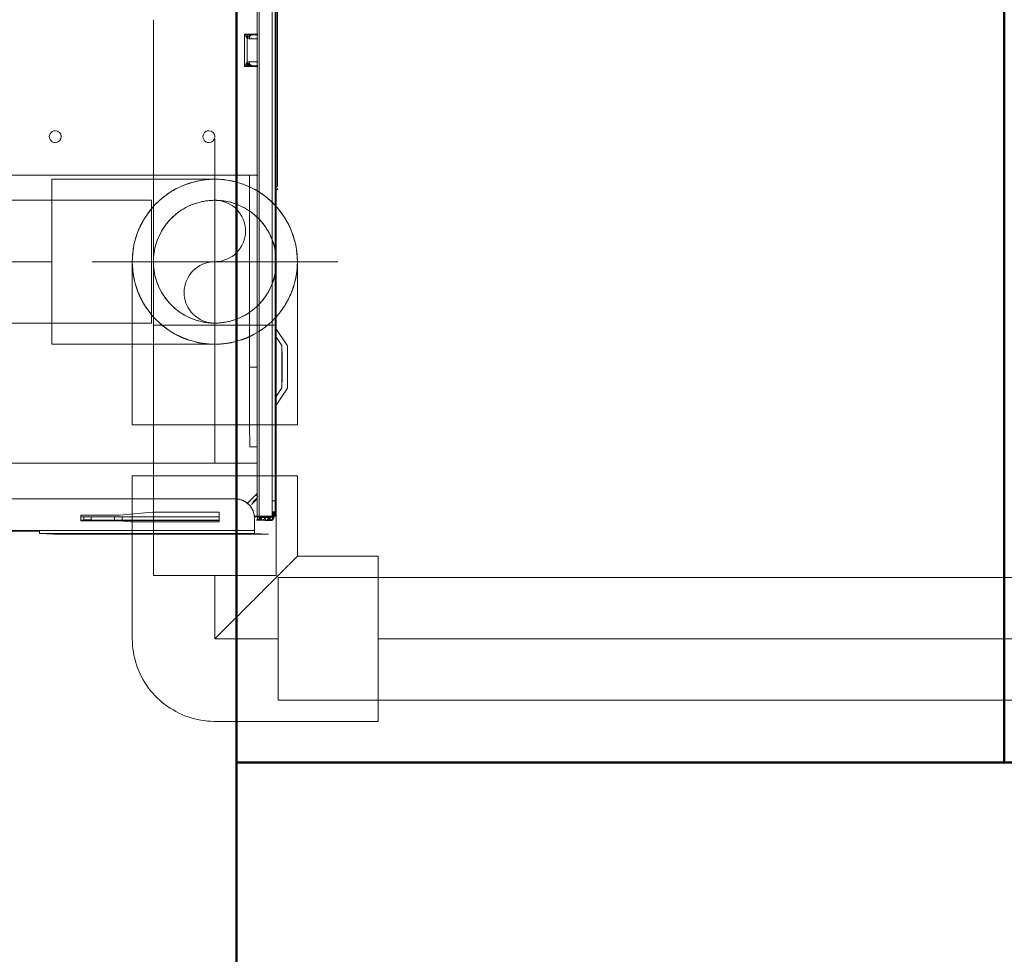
# Model space of a CAD drawing. Header units: millimetres. Extents: x 19410 to 41622, y 4748 to 42777.
# Tile 7 of 65: x 20854 to 21110, y 35726 to 35969. Entities that reach past the tile are written whole.
import ezdxf

# ---------------------------------------------------------------- set-up
doc = ezdxf.new("R2010")
doc.units = ezdxf.units.MM
doc.linetypes.add('ADSK_Осевая', pattern=[700, 500, -100, 0, -100])
doc.linetypes.add('ADSK_Скрыто', pattern=[300, 150, -150])
for name, color, linetype, lineweight in [('A-COLS-____-MCUT', 52, 'Continuous', 50), ('A-COLS-____-OTLN', 52, 'Continuous', 20), ('A-DETL-____-HDLN', 90, 'ADSK_Скрыто', 9), ('A-WALL-____-MCUT', 113, 'Continuous', 50), ('A-WALL-____-OTLN', 113, 'Continuous', 20), ('G-XREF-____-OTLN', 8, 'Continuous', 9), ('P-PIPE-____-CNTR', 3, 'ADSK_Осевая', 20), ('P-PIPE-____-OTLN', 3, 'Continuous', 20)]:
    doc.layers.add(name, color=color, linetype=linetype, lineweight=lineweight)

# ---------------------------------------------------------------- blocks, each defined once
blk = doc.blocks.new('Прямая форма - 83 new-609483-В_Этаж 02_Отопление')
at = {"layer": 'A-COLS-____-MCUT', "color": 53}
for p, q in [((150, 150), (-150, 150)), ((-150, 150), (-150, -150))]:
    blk.add_line(p, q, dxfattribs=at)
blk = doc.blocks.new('Прямая форма - CRE - 002-609484-В_Этаж 02_Отопление')
blk.add_blockref('Прямая форма - 83 new-609483-В_Этаж 02_Отопление', (0, 0))
blk = doc.blocks.new('Прямая форма - 83 new-610258-В_Этаж 02_Отопление')
at = {"layer": 'A-WALL-____-MCUT', "color": 53}
for p, q in [((1900, 0), (300, 0)), ((300, 0), (300, -200)), ((300, -200), (1900, -200))]:
    blk.add_line(p, q, dxfattribs=at)
blk = doc.blocks.new('Прямая форма - SW - 008-610259-В_Этаж 02_Отопление')
blk.add_blockref('Прямая форма - 83 new-610258-В_Этаж 02_Отопление', (0, 0))
blk = doc.blocks.new('83 new_ifc_RVT-1-В_Этаж 02_Отопление')
at = {"layer": 'A-COLS-____-OTLN', "color": 253, "lineweight": 20}
blk.add_blockref('Прямая форма - CRE - 002-609484-В_Этаж 02_Отопление', (21060.28, 35625.83), dxfattribs=at)
at = {"layer": 'A-WALL-____-OTLN', "color": 253, "lineweight": 20, "rotation": 90}
blk.add_blockref('Прямая форма - SW - 008-610259-В_Этаж 02_Отопление', (20910.28, 35475.83), dxfattribs=at)
blk = doc.blocks.new('ADSK_Полипропилен_Отвод - Универсальный-V5-В_Этаж 02_Отопление')
at = {"layer": 'P-PIPE-____-OTLN', "color": 5}
for p, q in [((20904.64, 35927.79), (20862.14, 35927.79)), ((20862.14, 35927.79), (20862.14, 35906.29)), ((20862.14, 35906.29), (20862.14, 35884.79)), ((20862.14, 35884.79), (20904.64, 35884.79))]:
    blk.add_line(p, q, dxfattribs=at)
blk = doc.blocks.new('City Class FR - City Class F_iam-1558930-В_Этаж 02_Отопление')
at = {"layer": 'A-DETL-____-HDLN'}
blk.add_line((172.77, 33.1), (172.76, 33.07), dxfattribs=at)
at = {"layer": 'G-XREF-____-OTLN'}
for p, q in [((134, 41.19), (129.18, 37.96)), ((149.66, 38.11), (145, 41.21)), ((-120.49, 38.03), (84.51, 38.48)), ((84.51, 38.48), (84.51, 37.86)), ((133.93, 39.74), (131.29, 37.97)), ((147.42, 38.11), (144.93, 39.76)), ((174.35, 38.06), (-210.65, 37.22)), ((174.35, 37.26), (-210.65, 36.42)), ((92.5, 38.45), (92.48, 37.92)), ((93.3, 38.46), (93.28, 37.92)), ((133.72, 38.09), (110.85, 38.04)), ((110.85, 38.04), (133.72, 38.09)), ((159.35, 38.14), (139.35, 38.09)), ((178.35, 38.19), (164.98, 38.16)), ((164.98, 38.16), (178.35, 38.19)), ((174.35, 38.06), (174.35, 37.26)), ((178.53, 37.8), (177.18, 37.8)), ((178.36, 37.69), (177.18, 37.69)), ((177.18, 37.53), (178.52, 37.54)), ((178.52, 37.49), (177.18, 37.49)), ((178.51, 37.49), (177.18, 37.49)), ((177.18, 37.38), (178.36, 37.39)), ((177.18, 37.29), (178.36, 37.29)), ((178.35, 38.19), (178.35, 38.09)), ((178.35, 37.29), (178.35, 38.09)), ((178.35, 37.29), (178.36, 37.39)), ((178.36, 37.29), (178.36, 33.9)), ((178.42, 35.52), (178.47, 36.48)), ((178.47, 36.53), (178.51, 37.49)), ((178.52, 37.54), (178.53, 37.79)), ((178.67, 35.53), (178.72, 36.49)), ((178.72, 36.49), (178.72, 35.52)), ((178.73, 36.8), (179.53, 36.8)), ((179.52, 36.5), (179.47, 35.53)), ((179.53, 36.8), (179.52, 36.54)), ((183.03, 36.32), (182.87, 32.7)), ((183.15, -19.68), (183.03, 36.32)), ((183.03, 36.32), (183.15, -19.68)), ((-214.63, 33.05), (178.36, 33.9)), ((-214.63, 32.55), (178.37, 33.4)), ((178.37, 33.4), (-214.63, 32.55)), ((160.33, 33.36), (160.34, 31.43)), ((164.68, -34.23), (164.54, 33.37)), ((173.61, 33.39), (174.76, 32.25)), ((175.36, 31.89), (173.86, 33.39)), ((178.38, 34.51), (178.42, 35.47)), ((178.38, 33.4), (178.38, 32.49)), ((178.58, 33.47), (178.57, 33.2)), ((178.58, 33.51), (178.62, 34.48)), ((178.62, 34.48), (178.63, 33.5)), ((178.63, 34.52), (178.67, 35.48)), ((178.67, 35.48), (178.67, 34.51)), ((179.38, 33.47), (179.37, 33.2)), ((179.42, 34.48), (179.38, 33.51)), ((179.47, 35.49), (179.43, 34.52)), ((52.79, 33.26), (52.8, 29.77)), ((52.79, 31.09), (53.99, 31.09)), ((52.99, 33.26), (52.99, 31.8)), ((52.99, 33.26), (52.99, 31.8)), ((52.99, 31.8), (52.99, 33.26)), ((53.61, 30.95), (53.13, 30.58)), ((53.79, 31.52), (53.79, 31.63)), ((53.99, 31.09), (53.99, 33.26)), ((59.99, 33.28), (59.99, 31.11)), ((59.99, 31.11), (61.19, 31.11)), ((60.86, 30.6), (60.38, 30.96)), ((60.99, 31.82), (60.99, 33.28)), ((60.99, 31.82), (60.99, 33.28)), ((61.2, 29.79), (61.19, 33.28)), ((89.64, -35.4), (89.49, 33.34)), ((89.49, 31.17), (139.53, 31.28)), ((139.53, 33.32), (139.53, 31.28)), ((172.77, 33.1), (172.76, 33.07)), ((172.76, 33.07), (172.89, 32.95)), ((172.89, 32.95), (172.76, 33.07)), ((172.89, 32.98), (172.77, 33.1)), ((172.89, 32.95), (175.13, 30.72)), ((175.13, 30.72), (172.89, 32.95)), ((178.57, 32.57), (178.57, 33.2)), ((179.37, 32.69), (178.87, 32.69)), ((182.07, 32.7), (179.37, 32.69)), ((182.19, -23.3), (182.07, 32.7)), ((182.87, 32.7), (182.99, -23.3)), ((53.83, 30.44), (52.8, 30.44)), ((52.8, 29.77), (61.2, 29.79)), ((53.13, 30.58), (53.87, 30.58)), ((60.16, 30.49), (53.83, 30.48)), ((60.12, 30.6), (60.86, 30.6)), ((61.2, 30.46), (60.16, 30.46)), ((173.88, 27.92), (173.88, 27.92)), ((173.88, 27.68), (174.51, -261.41)), ((177.42, 6.06), (177.39, 23.49)), ((177.39, 23.49), (179.89, 23.49)), ((178.64, -1.8), (178.59, 23.49)), ((179.39, 23.49), (179.44, -1.79)), ((179.64, -12.51), (179.56, 23.49)), ((179.64, -12.51), (179.56, 23.49)), ((179.89, 23.49), (179.94, 0.35)), ((178.19, -2.51), (177.42, 6.06)), ((179.94, 0.35), (179.69, -2.51)), ((178.21, -12.51), (178.19, -2.51)), ((178.65, -3.82), (178.64, -1.81)), ((179.44, -1.81), (178.64, -1.81)), ((179.44, -1.81), (179.45, -3.82)), ((179.69, -2.51), (179.71, -12.51)), ((178.66, -9.82), (178.65, -3.82)), ((178.65, -3.82), (179.45, -3.82)), ((179.45, -3.82), (179.46, -9.82)), ((178.66, -11.81), (178.66, -9.82)), ((178.66, -9.82), (179.46, -9.82)), ((179.46, -9.82), (179.46, -11.81)), ((179.71, -12.51), (178.21, -12.51)), ((178.67, -12.51), (178.66, -11.81)), ((178.66, -11.81), (179.46, -11.81)), ((179.46, -11.81), (179.47, -12.51)), ((183.15, -19.68), (182.99, -23.3)), ((182.32, -83.3), (182.19, -23.3)), ((182.36, -23.3), (182.48, -79.68))]:
    blk.add_line(p, q, dxfattribs=at)
at = {"layer": 'G-XREF-____-OTLN', "flags": 128}
for points in [[(178.47, 36.48), (178.56, 36.48), (178.64, 36.47), (178.74, 36.45), (178.83, 36.42), (178.92, 36.38), (179, 36.33), (179.08, 36.28), (179.15, 36.21), (179.22, 36.15), (179.27, 36.09), (179.31, 36.02), (179.35, 35.96), (179.38, 35.89), (179.41, 35.84), (179.42, 35.78), (179.44, 35.73), (179.45, 35.68), (179.46, 35.64), (179.46, 35.6), (179.47, 35.56), (179.47, 35.52), (179.47, 35.49)], [(178.52, 37.49), (178.6, 37.49), (178.69, 37.48), (178.78, 37.46), (178.87, 37.43), (178.96, 37.39), (179.05, 37.34), (179.13, 37.28), (179.2, 37.22), (179.26, 37.16), (179.32, 37.09), (179.36, 37.03), (179.4, 36.97), (179.43, 36.9), (179.45, 36.85), (179.47, 36.79), (179.49, 36.74), (179.5, 36.69), (179.5, 36.65), (179.51, 36.6), (179.51, 36.57), (179.52, 36.53), (179.52, 36.5)], [(172.35, 33.39), (172.42, 33.35), (172.49, 33.3), (172.55, 33.26), (172.61, 33.21), (172.68, 33.16), (172.73, 33.1), (172.76, 33.07)], [(178.38, 34.47), (178.46, 34.46), (178.55, 34.45), (178.64, 34.43), (178.73, 34.4), (178.82, 34.36), (178.91, 34.31), (178.99, 34.26), (179.06, 34.2), (179.12, 34.13), (179.18, 34.07), (179.22, 34), (179.26, 33.94), (179.29, 33.88), (179.31, 33.82), (179.33, 33.76), (179.35, 33.71), (179.36, 33.66), (179.37, 33.62), (179.37, 33.58), (179.38, 33.54), (179.38, 33.5), (179.38, 33.47)], [(178.42, 35.47), (178.51, 35.47), (178.6, 35.46), (178.69, 35.44), (178.78, 35.41), (178.87, 35.37), (178.96, 35.32), (179.04, 35.27), (179.11, 35.21), (179.17, 35.14), (179.22, 35.08), (179.27, 35.01), (179.31, 34.95), (179.34, 34.89), (179.36, 34.83), (179.38, 34.77), (179.39, 34.72), (179.4, 34.67), (179.41, 34.63), (179.42, 34.59), (179.42, 34.55), (179.42, 34.51), (179.42, 34.48)]]:
    blk.add_lwpolyline(points, dxfattribs=at)
at = {"layer": 'G-XREF-____-OTLN'}
for centre, major_axis, ratio, start_param, end_param in [((139.5, 41.2), (5.5, 0.01), 0.005175, 3.141345, 6.282937), ((139.5, 41.2), (5.5, 0.01), 0.005175, 2.748646, 3.133855), ((139.5, 41.2), (5.5, 0.01), 0.005175, 0.786618, 2.355947), ((139.5, 41.2), (5.5, 0.01), 0.005175, 0.007759, 0.392451), ((84.5, 38.43), (8, 0.02), 0.005175, 0, 1.570548), ((139.43, 39.75), (5.5, 0.01), 0.005175, 3.141345, 6.282937), ((139.43, 39.75), (5.5, 0.01), 0.005175, 2.748646, 3.133855), ((139.43, 39.75), (5.5, 0.01), 0.005175, 0.786618, 2.355947), ((139.43, 39.75), (5.5, 0.01), 0.005175, 0.007759, 0.392451), ((84.5, 38.43), (8.84, 0.02), 0.005175, 0.090412, 0.298938), ((114.35, 38), (3.5, 0.01), 0.005175, 3.141593, 6.282937), ((139.35, 38.06), (6.5, 0.01), 0.005175, 1.570548, 4.712141), ((159.35, 38.1), (6.5, 0.01), 0.005175, 4.712141, 7.853734), ((174.35, 38.08), (4, 0.01), 0.005175, 4.712141, 6.282937), ((174.35, 37.28), (4, 0.01), 0.005175, 4.712141, 6.282937), ((178.36, 37.19), (-0.002, 1), 0.000248, 5.240673, 6.283185), ((178.36, 37.19), (0, 0.2), 0.000248, 5.240673, 6.283185), ((178.14, 35.69), (0.405, 0.818), 0.410153, 4.707192, 6.479346), ((178.47, 35.53), (-0.999, 0.046), 0.999987, 3.189473, 4.760269), ((178.47, 35.48), (-0.999, 0.046), 0.999987, 3.189473, 4.760269), ((178.14, 35.65), (0.408, 0.817), 0.406332, 0.200707, 0.206545), ((178.14, 35.65), (0.408, 0.817), 0.406332, 4.717576, 6.483395), ((178.52, 36.49), (-0.999, 0.046), 0.999987, 3.189473, 4.760269), ((178.18, 36.66), (0.408, 0.817), 0.406332, 0.200707, 0.206545), ((178.18, 36.7), (0.405, 0.818), 0.410153, 4.707192, 6.479346), ((178.52, 36.54), (-0.999, 0.046), 0.999987, 3.189473, 4.760269), ((178.18, 36.66), (0.408, 0.817), 0.406332, 4.717576, 6.483395), ((178.52, 36.49), (-0.2, 0.009), 0.999987, 3.974871, 4.760269), ((178.52, 36.54), (1, 0.002), 0.005175, 4.712141, 6.282937), ((178.52, 36.49), (1, 0.002), 0.005175, 0.000024, 1.570548), ((178.53, 36.79), (-0.999, 0.046), 0.999987, 3.189473, 4.760269), ((178.53, 36.79), (1, 0.002), 0.005175, 0, 0.78515), ((173.47, 33.78), (0.706, 0.709), 0.003484, 3.141593, 4.320185), ((173.47, 33.81), (0.706, 0.709), 0.003484, 1.955331, 3.137758), ((178.37, 33.2), (-0.999, 0.046), 0.999987, 3.390831, 4.760269), ((178.36, 34.4), (-0.002, 1), 0.000248, 2.09908, 3.141593), ((178.37, 33.2), (-0.2, 0.009), 0.999987, 3.189473, 4.760269), ((178.05, 33.67), (0.405, 0.818), 0.410153, 4.745079, 6.479346), ((178.38, 33.51), (-0.999, 0.046), 0.999987, 3.189473, 4.760269), ((178.04, 33.63), (0.408, 0.817), 0.406332, 4.797222, 6.483395), ((178.38, 33.47), (-0.999, 0.046), 0.999987, 3.189473, 4.760269), ((178.38, 33.47), (-0.2, 0.009), 0.999987, 3.189473, 4.760269), ((178.38, 33.51), (1, 0.002), 0.005175, 4.712141, 6.282937), ((178.38, 33.47), (0.2, 0), 0.005175, 0, 1.570548), ((178.38, 33.47), (1, 0.002), 0.005175, 0.000024, 1.570548), ((178.09, 34.68), (0.405, 0.818), 0.410153, 4.707192, 6.479346), ((178.43, 34.52), (-0.999, 0.046), 0.999987, 3.189473, 4.760269), ((178.42, 34.47), (-0.999, 0.046), 0.999987, 3.189473, 4.760269), ((178.09, 34.64), (0.408, 0.817), 0.406332, 0.200707, 0.206545), ((178.09, 34.64), (0.408, 0.817), 0.406332, 4.717576, 6.483395), ((178.42, 34.47), (-0.2, 0.009), 0.999987, 3.974871, 4.760269), ((178.42, 34.47), (1, 0.002), 0.005175, 0.000024, 1.570548), ((178.43, 34.52), (1, 0.002), 0.005175, 4.712141, 6.282937), ((178.47, 35.48), (-0.2, 0.009), 0.999987, 3.974871, 4.760269), ((178.47, 35.53), (1, 0.002), 0.005175, 4.712141, 6.282937), ((178.47, 35.48), (1, 0.002), 0.005175, 0.000024, 1.570548), ((178.37, 33.2), (-0.999, 0.046), 0.999987, 3.189473, 3.390831), ((59.99, 31.82), (1, 0.002), 0.710757, 4.712036, 6.282833), ((139.54, 31.39), (20.8, 0.05), 0.005175, 4.712141, 6.282937), ((178.88, 27.69), (-4.99, 0.23), 0.999987, 4.760267, 6.331065), ((178.88, 27.69), (-4.99, 0.23), 0.999987, 5.545666, 6.283185), ((182.07, 32.7), (0.8, 0.002), 0.005175, 4.712141, 6.282937), ((79.52, 20.58), (-1.55, 0.07), 0.999987, 3.189473, 6.331065), ((79.52, 20.58), (-1.55, 0.07), 0.999987, 0.04788, 3.189473), ((79.6, -19.42), (-1.55, 0.07), 0.999987, 3.189473, 6.331065), ((79.6, -19.42), (-1.55, 0.07), 0.999987, 0.04788, 3.189473), ((182.19, -23.3), (0.8, 0.002), 0.005175, 4.712141, 6.282937)]:
    blk.add_ellipse(centre, major_axis=major_axis, ratio=ratio, start_param=start_param, end_param=end_param, dxfattribs=at)
for points in [[(52.97, 31.19), (52.96, 31.08), (52.93, 30.87), (52.89, 30.51), (52.84, 30.14), (52.81, 29.9), (52.8, 29.77)], [(52.99, 31.8), (52.99, 31.7), (52.99, 31.49), (52.98, 31.29), (52.97, 31.19)], [(52.99, 31.8), (52.99, 31.71), (53.05, 31.52), (53.27, 31.29), (53.6, 31.13), (53.86, 31.09), (53.99, 31.09)], [(53.83, 30.48), (53.88, 30.58), (53.97, 30.78), (53.99, 30.99), (53.99, 31.09)], [(59.99, 31.11), (59.99, 31), (60.02, 30.79), (60.11, 30.59), (60.16, 30.49)], [(61.02, 31.2), (61.01, 31.3), (61, 31.51), (60.99, 31.72), (60.99, 31.82)], [(61.2, 29.79), (61.18, 29.91), (61.15, 30.16), (61.1, 30.53), (61.06, 30.88), (61.03, 31.1), (61.02, 31.2)], [(52.8, 30.44), (52.85, 30.46), (52.97, 30.52), (53.08, 30.56), (53.13, 30.58)], [(52.8, 29.77), (52.89, 29.84), (53.08, 29.96), (53.36, 30.14), (53.62, 30.32), (53.77, 30.43), (53.83, 30.48)], [(60.16, 30.49), (60.23, 30.44), (60.37, 30.33), (60.63, 30.16), (60.91, 29.98), (61.1, 29.85), (61.2, 29.79)], [(60.86, 30.6), (60.91, 30.58), (61.03, 30.53), (61.14, 30.48), (61.2, 30.46)]]:
    blk.add_open_spline(points, degree=3, dxfattribs=at)
blk.add_open_spline([(61.02, 31.2), (61, 31.14), (60.93, 31.02), (60.73, 30.79), (60.46, 30.6), (60.24, 30.52), (60.16, 30.49)], degree=3, knots=[0, 0, 0, 0, 0.2, 0.4, 0.8, 1, 1, 1, 1], dxfattribs=at)
blk = doc.blocks.new('City Class FR - City Class 25 FR-1559149-В_Этаж 02_Отопление')
blk.add_blockref('City Class FR - City Class F_iam-1558930-В_Этаж 02_Отопление', (0, 0))
blk = doc.blocks.new('ADSK_Полипропилен_Отвод - Универсальный-V11-В_Этаж 02_Отопление')
at = {"layer": 'A-DETL-____-HDLN', "color": 1}
for p, q in [((-42.5, 15.75), (-42.5, -21.5)), ((-42.5, -21.5), (-27.35, -21.5))]:
    blk.add_line(p, q, dxfattribs=at)
at = {"layer": 'P-PIPE-____-OTLN', "color": 10}
for p, q in [((-21.5, 42.5), (-21.5, 21.5)), ((21.5, 42.5), (-21.5, 42.5)), ((21.5, 0), (21.5, 42.5)), ((-21.5, 21.5), (-42.5, 21.5)), ((-42.5, 21.5), (-42.5, 15.78)), ((-27.3, -21.5), (0, -21.5))]:
    blk.add_line(p, q, dxfattribs=at)
at = {"layer": 'P-PIPE-____-OTLN', "color": 10, "flags": 128}
blk.add_lwpolyline([(0, -21.5), (0.86, -21.48), (1.72, -21.43), (2.57, -21.35), (3.43, -21.23), (4.27, -21.07), (5.11, -20.88), (5.94, -20.66), (6.76, -20.41), (7.57, -20.12), (8.37, -19.8), (9.16, -19.45), (9.93, -19.07), (10.68, -18.66), (11.42, -18.22), (12.14, -17.74), (12.84, -17.25), (13.52, -16.72), (14.18, -16.16), (14.81, -15.58), (15.42, -14.98), (16.01, -14.35), (16.57, -13.7), (17.11, -13.03), (17.61, -12.33), (18.09, -11.62), (18.54, -10.88), (18.96, -10.13), (19.35, -9.37), (19.71, -8.59), (20.04, -7.79), (20.33, -6.98), (20.6, -6.16), (20.83, -5.34), (21.02, -4.5), (21.19, -3.65), (21.32, -2.8), (21.41, -1.95), (21.47, -1.09), (21.5, -0.23), (21.5, 0)], dxfattribs=at)
at = {"layer": 'P-PIPE-____-OTLN', "color": 10}
blk.add_open_spline([(0, 0), (-1.21, 1.2), (-3.62, 3.62), (-6.6, 6.6), (-8.93, 8.92), (-10.63, 10.63), (-12.01, 12.02), (-13.09, 13.09), (-13.88, 13.88), (-14.65, 14.65), (-15.4, 15.4), (-16.12, 16.12), (-16.81, 16.81), (-17.47, 17.48), (-18.11, 18.11), (-18.7, 18.7), (-19.24, 19.24), (-19.74, 19.74), (-20.34, 20.34), (-20.95, 20.94), (-21.37, 21.39), (-21.49, 21.5), (-21.5, 21.5)], degree=3, knots=[0, 0, 0, 0, 0.125, 0.25, 0.3125, 0.375, 0.4375, 0.46875, 0.5, 0.53125, 0.5625, 0.59375, 0.625, 0.65625, 0.6875, 0.71875, 0.75, 0.78125, 0.8125, 0.875, 0.9375, 1, 1, 1, 1], dxfattribs=at)
blk = doc.blocks.new('ADSK_Полипропилен_Отвод - Универсальный-V39-В_Этаж 02_Отопление')
at = {"layer": 'A-DETL-____-HDLN', "color": 170}
for p, q in [((-42.5, 15.75), (-42.5, -21.5)), ((-42.5, -21.5), (-27.35, -21.5))]:
    blk.add_line(p, q, dxfattribs=at)
blk = doc.blocks.new('ADSK_Полипропилен_Отвод - Универсальный-V13-В_Этаж 02_Отопление')
at = {"layer": 'A-DETL-____-HDLN', "color": 170}
for p, q in [((20883.14, 35906.29), (20883.14, 35884.84)), ((20920.64, 35906.29), (20904.69, 35906.29)), ((20888.37, 35863.79), (20904.64, 35863.79)), ((20904.64, 35863.79), (20920.63, 35863.79))]:
    blk.add_line(p, q, dxfattribs=at)
at = {"layer": 'A-DETL-____-HDLN', "color": 170, "flags": 128}
blk.add_lwpolyline([(20883.14, 35906.29), (20883.15, 35907.15), (20883.21, 35908.01), (20883.29, 35908.86), (20883.41, 35909.71), (20883.57, 35910.56), (20883.75, 35911.4), (20883.97, 35912.23), (20884.23, 35913.05), (20884.52, 35913.86), (20884.83, 35914.66), (20885.19, 35915.44), (20885.57, 35916.22), (20885.98, 35916.97), (20886.42, 35917.71), (20886.89, 35918.43), (20887.39, 35919.13), (20887.92, 35919.81), (20888.47, 35920.46), (20889.05, 35921.1), (20889.66, 35921.71), (20890.29, 35922.3), (20890.94, 35922.86), (20891.61, 35923.39), (20892.31, 35923.9), (20893.02, 35924.38), (20893.75, 35924.83), (20894.5, 35925.25), (20895.27, 35925.64), (20896.05, 35926), (20896.85, 35926.33), (20897.65, 35926.62), (20898.47, 35926.88), (20899.3, 35927.11), (20900.14, 35927.31), (20900.98, 35927.47), (20901.83, 35927.6), (20902.69, 35927.7), (20903.55, 35927.76), (20904.41, 35927.79), (20905.27, 35927.78), (20906.12, 35927.74), (20906.98, 35927.66), (20907.83, 35927.55), (20908.68, 35927.4), (20909.52, 35927.22), (20910.36, 35927.01), (20911.18, 35926.77), (20911.99, 35926.49), (20912.8, 35926.18), (20913.58, 35925.84), (20914.36, 35925.46), (20915.12, 35925.06), (20915.86, 35924.63), (20916.58, 35924.16), (20917.29, 35923.67), (20917.98, 35923.15), (20918.64, 35922.6), (20919.28, 35922.03), (20919.9, 35921.43), (20920.49, 35920.81), (20921.06, 35920.16)], dxfattribs=at)
at = {"layer": 'A-DETL-____-HDLN', "color": 170}
for radius, start, end in [(21.5, 91.0158, 268.9842), (21.5, 42.995, 90), (16, 45, 180), (21.5, 18.5732, 42.5594), (16, 43.9596, 45), (16, 30, 43.3743), (16, 20.5864, 30), (16, 15, 19.6553), (16, 9.368, 15), (21.5, 346.8077, 11.5094), (16, 4.5675, 6.6381), (16, 0, 3.3628), (16, 180, 315), (16, 356.6372, 0), (16, 340.3447, 345), (16, 345, 350.632), (16, 330, 339.4136), (21.5, 338.0896, 345), (16, 316.6257, 330), (16, 315, 316.0404), (21.5, 317.9633, 322.3319), (21.5, 270, 317.005)]:
    blk.add_arc((20904.64, 35906.29), radius, start, end, dxfattribs=at)
for points, knots in [([(20883.14, 35906.29), (20883.14, 35905.09), (20883.28, 35903.42), (20883.61, 35901.78), (20883.71, 35901.34)], [0, 0, 0, 0, 0.125, 0.1713587, 0.1713587, 0.1713587, 0.1713587]), ([(20925.56, 35901.34), (20925.67, 35901.78), (20925.96, 35903.23), (20926.1, 35904.69), (20926.13, 35905.7)], [0.8286413, 0.8286413, 0.8286413, 0.8286413, 0.875, 0.9797278, 0.9797278, 0.9797278, 0.9797278]), ([(20884.02, 35900.19), (20884.13, 35899.83), (20884.43, 35898.88), (20885.05, 35897.36), (20885.92, 35895.66), (20886.79, 35894.27), (20887.57, 35893.2), (20888.06, 35892.59), (20888.36, 35892.24), (20888.43, 35892.16)], [0.2119064, 0.2119064, 0.2119064, 0.2119064, 0.25, 0.3125, 0.375, 0.4375, 0.46875, 0.5, 0.5101713, 0.5101713, 0.5101713, 0.5101713]), ([(20890.03, 35890.51), (20890.15, 35890.4), (20890.54, 35890.05), (20891.22, 35889.47), (20892.06, 35888.84), (20892.63, 35888.45), (20892.89, 35888.28)], [0.5790668, 0.5790668, 0.5790668, 0.5790668, 0.59375, 0.625, 0.65625, 0.6828927, 0.6828927, 0.6828927, 0.6828927]), ([(20916.38, 35888.28), (20916.65, 35888.45), (20917.22, 35888.84), (20918.05, 35889.47), (20918.73, 35890.05), (20919.12, 35890.4), (20919.24, 35890.51)], [0.3171073, 0.3171073, 0.3171073, 0.3171073, 0.34375, 0.375, 0.40625, 0.4209332, 0.4209332, 0.4209332, 0.4209332]), ([(20894.35, 35887.41), (20894.57, 35887.29), (20895.15, 35886.99), (20896.1, 35886.54), (20897.05, 35886.16), (20897.64, 35885.96), (20897.85, 35885.89)], [0.72926112, 0.72926112, 0.72926112, 0.72926112, 0.75, 0.78125, 0.8125, 0.82922996, 0.82922996, 0.82922996, 0.82922996]), ([(20911.43, 35885.89), (20911.64, 35885.96), (20912.23, 35886.16), (20913.18, 35886.54), (20914.13, 35886.99), (20914.7, 35887.29), (20914.93, 35887.41)], [0.17077004, 0.17077004, 0.17077004, 0.17077004, 0.1875, 0.21875, 0.25, 0.27073888, 0.27073888, 0.27073888, 0.27073888]), ([(20899.59, 35885.39), (20900.39, 35885.19), (20901.91, 35884.92), (20903.48, 35884.81), (20904.21, 35884.79)], [0.875, 0.875, 0.875, 0.875, 0.9375, 0.9896981, 0.9896981, 0.9896981, 0.9896981])]:
    blk.add_open_spline(points, degree=3, knots=knots, dxfattribs=at)
for points in [[(20924.9, 35899.11), (20925.03, 35899.47), (20925.15, 35899.83), (20925.25, 35900.19)], [(20920.38, 35891.64), (20920.61, 35891.89), (20920.84, 35892.15), (20921.06, 35892.41)], [(20904.64, 35884.79), (20905.51, 35884.79), (20907.23, 35884.89), (20908.88, 35885.19), (20909.69, 35885.39)]]:
    blk.add_open_spline(points, degree=3, dxfattribs=at)
at = {"layer": 'P-PIPE-____-OTLN', "color": 5}
for p, q in [((20926.14, 35863.79), (20926.14, 35906.29)), ((20883.14, 35884.79), (20883.14, 35863.79)), ((20883.14, 35863.79), (20888.34, 35863.79)), ((20920.67, 35863.79), (20926.14, 35863.79))]:
    blk.add_line(p, q, dxfattribs=at)
at = {"layer": 'P-PIPE-____-OTLN', "color": 5, "flags": 128}
blk.add_lwpolyline([(20921.06, 35920.16), (20921.6, 35919.5), (20922.12, 35918.81), (20922.6, 35918.1), (20923.06, 35917.37), (20923.49, 35916.62), (20923.89, 35915.86), (20924.25, 35915.09), (20924.59, 35914.29), (20924.9, 35913.49), (20925.17, 35912.67), (20925.41, 35911.85), (20925.61, 35911.01), (20925.78, 35910.17), (20925.92, 35909.32), (20926.03, 35908.47), (20926.1, 35907.61), (20926.13, 35906.75)], dxfattribs=at)
at = {"layer": 'P-PIPE-____-OTLN', "color": 5}
for start, end in [(11.642, 18.4406), (345, 346.6751), (322.4645, 337.957)]:
    blk.add_arc((20904.64, 35906.29), 21.5, start, end, dxfattribs=at)
blk.add_open_spline([(20921.06, 35892.41), (20921.28, 35892.67), (20921.7, 35893.2), (20922.49, 35894.27), (20923.36, 35895.66), (20924.23, 35897.36), (20924.7, 35898.53), (20924.9, 35899.11)], degree=3, knots=[0.5, 0.5, 0.5, 0.5, 0.53125, 0.5625, 0.625, 0.6875, 0.75, 0.75, 0.75, 0.75], dxfattribs=at)

msp = doc.modelspace()

# ---------------------------------------------------------------- linework, layer by layer
at = {"layer": 'A-DETL-____-HDLN', "color": 1}
for p, q in [((20920.64, 35925.9), (20920.64, 36146.8)), ((20888.64, 35969.32), (20888.64, 35928.92)), ((20888.64, 35927.74), (20888.64, 35884.84)), ((20920.64, 35892.05), (20920.64, 35920.53)), ((20920.64, 35886.72), (20920.64, 35888.27)), ((20920.64, 35871.3), (20920.64, 35886.54)), ((20920.64, 35869.43), (20920.64, 35871.12)), ((20888.64, 35853.78), (20888.64, 35835.37)), ((20888.64, 35824.53), (20920.64, 35824.53)), ((20921.14, 35824.03), (20921.14, 35792.03))]:
    msp.add_line(p, q, dxfattribs=at)
at = {"layer": 'A-DETL-____-HDLN', "color": 170}
for p, q in [((20888.14, 35890.29), (20888.14, 35922.29)), ((20888.64, 35889.79), (20888.64, 35884.84)), ((20920.64, 35889.79), (20888.64, 35889.79)), ((20920.64, 35886.72), (20920.64, 35888.27)), ((20920.64, 35871.3), (20920.64, 35886.54)), ((20920.64, 35869.43), (20920.64, 35871.12)), ((20888.64, 35853.78), (20888.64, 35835.37)), ((20888.64, 35824.53), (20920.64, 35824.53)), ((20921.14, 35824.03), (20921.14, 35792.03))]:
    msp.add_line(p, q, dxfattribs=at)
for centre, radius, start, end in [((20904.64, 35906.29), 16, 43.3065, 180), ((20904.64, 35914.29), 8, 270, 90), ((20904.64, 35906.29), 16, 10.9514, 42.3537), ((20904.64, 35906.29), 16, 3.2695, 9.9987), ((20904.64, 35906.29), 16, 180, 316.6935), ((20904.64, 35898.29), 8, 90.7441, 270), ((20904.64, 35906.29), 16, 350.0013, 356.7305), ((20904.64, 35906.29), 16, 0, 1.1736), ((20904.64, 35906.29), 16, 358.8264, 0), ((20904.64, 35906.29), 16, 317.6463, 349.0486)]:
    msp.add_arc(centre, radius, start, end, dxfattribs=at)
at = {"layer": 'P-PIPE-____-CNTR', "color": 5}
for p, q in [((20904.64, 35874.29), (20904.64, 35938.29)), ((20845.92, 35906.29), (20862.14, 35906.29)), ((20872.64, 35906.29), (20936.64, 35906.29)), ((20888.14, 35906.29), (20904.64, 35906.29))]:
    msp.add_line(p, q, dxfattribs=at)
at = {"layer": 'P-PIPE-____-CNTR', "color": 10}
for p, q in [((20904.64, 35927.79), (20904.64, 35928.87)), ((20904.64, 35853.82), (20904.64, 35884.79)), ((20904.64, 35824.53), (20904.64, 35808.03)), ((20904.64, 35808.03), (20921.14, 35808.03)), ((20947.14, 35808.03), (21678.33, 35808.03))]:
    msp.add_line(p, q, dxfattribs=at)
at = {"layer": 'P-PIPE-____-OTLN', "color": 10}
for p, q in [((20888.64, 35928.87), (20888.64, 35927.79)), ((20920.64, 35920.58), (20920.64, 35925.85)), ((20920.64, 35888.32), (20920.64, 35892)), ((20888.64, 35884.79), (20888.64, 35853.82)), ((20920.64, 35824.53), (20920.64, 35869.38)), ((20888.64, 35835.32), (20888.64, 35824.53)), ((21678.33, 35824.03), (20921.14, 35824.03)), ((20921.14, 35792.03), (21678.33, 35792.03))]:
    msp.add_line(p, q, dxfattribs=at)
at = {"layer": 'P-PIPE-____-OTLN', "color": 5}
for p, q in [((20888.14, 35922.29), (20845.92, 35922.29)), ((20845.92, 35890.29), (20888.14, 35890.29))]:
    msp.add_line(p, q, dxfattribs=at)

# ---------------------------------------------------------------- block references
at = {"lineweight": 9}
msp.add_blockref('83 new_ifc_RVT-1-В_Этаж 02_Отопление', (0, 0), dxfattribs=at)
at = {"layer": 'A-DETL-____-HDLN', "rotation": 269.8755786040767}
msp.add_blockref('City Class FR - City Class 25 FR-1559149-В_Этаж 02_Отопление', (20882.67, 36018.43), dxfattribs=at)
at = {"layer": 'A-DETL-____-HDLN', "color": 170}
msp.add_blockref('ADSK_Полипропилен_Отвод - Универсальный-V13-В_Этаж 02_Отопление', (0, 0), dxfattribs=at)
at = {"layer": 'A-DETL-____-HDLN', "color": 1, "rotation": 270}
msp.add_blockref('ADSK_Полипропилен_Отвод - Универсальный-V11-В_Этаж 02_Отопление', (20904.64, 35808.03), dxfattribs=at)
at = {"layer": 'A-DETL-____-HDLN', "color": 170, "rotation": 270}
msp.add_blockref('ADSK_Полипропилен_Отвод - Универсальный-V39-В_Этаж 02_Отопление', (20904.64, 35808.03), dxfattribs=at)
at = {"layer": 'P-PIPE-____-OTLN', "color": 5}
msp.add_blockref('ADSK_Полипропилен_Отвод - Универсальный-V5-В_Этаж 02_Отопление', (0, 0), dxfattribs=at)

doc.saveas('drawing.dxf')
